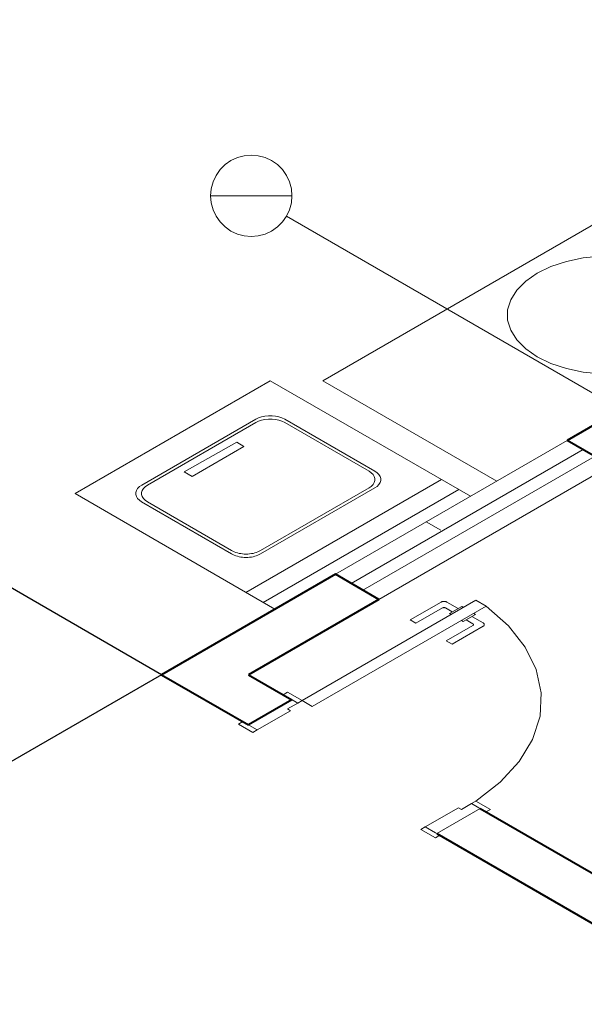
# Model space of a CAD drawing. Header units: millimetres. Extents: x 26 to 1362, y 24 to 358.
# Tile 152 of 256: x 808.8 to 812.17, y 247.6 to 253.48. Entities that reach past the tile are written whole.
import ezdxf

# ---------------------------------------------------------------- set-up
doc = ezdxf.new("R2010")
doc.units = ezdxf.units.MM
doc.linetypes.add('HIDDEN2', pattern=[4.7625, 3.175, -1.5875])
for name, color, linetype, lineweight in [('AF-Indicação coluna', 5, 'Continuous', 5), ('MB_ALVENARIA', 7, 'Continuous', 40), ('MB_ESQUADRIA', 7, 'Continuous', 5), ('MB_MOBILIÁRIO', 8, 'Continuous', 13), ('Nível 1', 7, 'Continuous', 5)]:
    doc.layers.add(name, color=color, linetype=linetype, lineweight=lineweight)
doc.layers.add('ARQ-PISO', color=8, linetype='Continuous')

msp = doc.modelspace()

# ---------------------------------------------------------------- linework, layer by layer
at = {"layer": 'AF-Indicação coluna'}
for p, q in [((809.9399, 252.4294), (810.4265, 252.4294)), ((810.3939, 252.3077), (812.264, 251.228))]:
    msp.add_line(p, q, dxfattribs=at)
msp.add_lwpolyline([(810.4265, 252.4294), (810.4228, 252.4716), (810.4118, 252.5126), (810.3939, 252.551), (810.3696, 252.5858), (810.3396, 252.6157), (810.3048, 252.6401), (810.2664, 252.658), (810.2254, 252.669), (810.1832, 252.6727), (810.141, 252.669), (810.1, 252.658), (810.0616, 252.6401), (810.0268, 252.6157), (809.9968, 252.5858), (809.9725, 252.551), (809.9546, 252.5126), (809.9436, 252.4716), (809.9399, 252.4294), (809.9436, 252.3871), (809.9546, 252.3462), (809.9725, 252.3077), (809.9968, 252.273), (810.0268, 252.243), (810.0616, 252.2187), (810.1, 252.2008), (810.141, 252.1898), (810.1832, 252.1861), (810.2254, 252.1898), (810.2664, 252.2008), (810.3048, 252.2187), (810.3396, 252.243), (810.3696, 252.273), (810.3939, 252.3077), (810.4118, 252.3462), (810.4228, 252.3871), (810.4265, 252.4294)], dxfattribs=at)
at = {"layer": 'ARQ-PISO'}
for q in [(796.7675, 257.003), (808.0081, 248.6207)]:
    msp.add_line((809.647, 249.5671), q, dxfattribs=at)
at = {"layer": 'MB_ALVENARIA'}
for points in [[(813.8905, 252.0171), (812.0719, 250.9671)], [(812.3317, 250.8171), (812.0719, 250.9671)], [(810.6863, 250.1671), (809.647, 249.5671)], [(810.9461, 250.0171), (810.6863, 250.1671)], [(810.9461, 250.0171), (810.1666, 249.5671)], [(809.647, 249.5671), (810.1666, 249.2671)], [(810.1666, 249.5671), (810.4264, 249.4171)], [(810.1666, 249.5671), (810.4264, 249.4171), (810.1666, 249.2671)], [(811.5523, 248.7671), (812.5915, 248.1671)], [(811.2925, 248.6171), (813.0592, 247.5971)]]:
    msp.add_lwpolyline(points, dxfattribs=at)
at = {"layer": 'MB_ESQUADRIA'}
for p, q in [((811.3185, 250.0012), (811.1331, 249.8943)), ((811.3185, 250.0012), (811.1331, 249.8943)), ((811.42, 249.9625), (811.3531, 250.0012)), ((811.42, 249.9625), (811.3531, 250.0012)), ((811.1677, 249.8742), (811.3271, 249.9662)), ((811.1677, 249.8742), (811.3271, 249.9662)), ((811.3444, 249.9662), (811.3853, 249.9425)), ((811.3444, 249.9662), (811.3853, 249.9425)), ((811.4418, 249.9751), (811.3679, 249.9325)), ((811.4418, 249.9751), (811.3679, 249.9325)), ((811.3679, 249.9325), (811.3789, 249.9261)), ((811.3679, 249.9325), (811.3789, 249.9261)), ((811.4528, 249.9687), (811.4418, 249.9751)), ((811.4528, 249.9687), (811.4418, 249.9751)), ((811.5243, 249.9274), (811.4505, 249.8847)), ((811.5243, 249.9274), (811.4505, 249.8847)), ((811.5134, 249.9337), (811.5243, 249.9274)), ((811.5134, 249.9337), (811.5243, 249.9274)), ((811.1331, 249.8943), (811.1677, 249.8742)), ((811.1331, 249.8943), (811.1677, 249.8742)), ((811.4505, 249.8847), (811.4395, 249.8911)), ((811.4505, 249.8847), (811.4395, 249.8911)), ((811.5088, 249.8712), (811.4679, 249.8948)), ((811.5088, 249.8712), (811.4679, 249.8948)), ((811.5026, 249.9148), (811.5695, 249.8761)), ((811.5026, 249.9148), (811.5695, 249.8761)), ((811.3494, 249.7692), (811.5088, 249.8612)), ((811.3494, 249.7692), (811.5088, 249.8612)), ((811.5694, 249.8561), (811.384, 249.7492)), ((811.5694, 249.8561), (811.384, 249.7492)), ((811.384, 249.7492), (811.3494, 249.7692)), ((811.384, 249.7492), (811.3494, 249.7692)), ((810.4005, 249.3621), (810.4611, 249.397)), ((810.4005, 249.3621), (810.4611, 249.397)), ((810.4005, 249.3621), (810.4611, 249.397)), ((810.4005, 249.3621), (810.4611, 249.397)), ((810.4611, 249.397), (810.4178, 249.4221)), ((810.4611, 249.397), (810.4178, 249.4221)), ((810.4611, 249.397), (810.4178, 249.4221)), ((810.4611, 249.397), (810.4178, 249.4221)), ((810.4178, 249.352), (810.2185, 249.2371)), ((810.4178, 249.352), (810.2185, 249.2371)), ((810.4178, 249.352), (810.2185, 249.2371)), ((810.4178, 249.352), (810.2185, 249.2371)), ((810.4005, 249.3621), (810.4178, 249.352)), ((810.4005, 249.3621), (810.4178, 249.352)), ((810.4005, 249.3621), (810.4178, 249.352)), ((810.4005, 249.3621), (810.4178, 249.352)), ((810.2185, 249.2371), (810.1579, 249.2721)), ((810.2185, 249.2371), (810.1579, 249.2721)), ((810.2185, 249.2371), (810.1579, 249.2721)), ((810.2185, 249.2371), (810.1579, 249.2721)), ((811.4223, 248.772), (811.2233, 248.657)), ((811.4223, 248.772), (811.2233, 248.657)), ((811.4397, 248.762), (811.4223, 248.772)), ((811.4397, 248.762), (811.4223, 248.772)), ((811.4397, 248.762), (811.5003, 248.797)), ((811.4397, 248.762), (811.5003, 248.797)), ((811.5002, 248.797), (811.5436, 248.772)), ((811.5002, 248.797), (811.5436, 248.772)), ((811.2233, 248.657), (811.2839, 248.622)), ((811.2233, 248.657), (811.2839, 248.622))]:
    msp.add_line(p, q, dxfattribs=at)
at = {"layer": 'MB_ESQUADRIA', "linetype": 'HIDDEN2'}
for points in [[(812.0719, 250.9671), (810.6863, 250.1671)], [(812.1672, 250.9121), (810.7815, 250.1121)], [(812.2364, 250.8721), (810.8508, 250.0721)], [(812.3317, 250.8171), (810.9461, 250.0171)], [(811.5262, 248.812), (811.6716, 248.9243), (811.7857, 249.0481), (811.8657, 249.1804), (811.9099, 249.3182), (811.9172, 249.4584), (811.8875, 249.5975), (811.8214, 249.7324), (811.7204, 249.8599), (811.587, 249.977)], [(811.5262, 248.812), (811.6716, 248.9243), (811.7857, 249.0481), (811.8657, 249.1804), (811.9099, 249.3182), (811.9172, 249.4584), (811.8875, 249.5975), (811.8214, 249.7324), (811.7204, 249.8599), (811.587, 249.977)]]:
    msp.add_lwpolyline(points, dxfattribs=at)
at = {"layer": 'MB_ESQUADRIA'}
for points in [[(811.587, 249.977), (810.5477, 249.377), (810.4871, 249.412), (811.5264, 250.012), (811.587, 249.977)], [(811.3531, 250.0012), (811.3515, 250.002), (811.3499, 250.0028), (811.3481, 250.0034), (811.3462, 250.004), (811.3442, 250.0045), (811.3421, 250.0048), (811.3401, 250.0051), (811.3379, 250.0053), (811.3358, 250.0053), (811.3337, 250.0053), (811.3316, 250.0051), (811.3295, 250.0049), (811.3274, 250.0045), (811.3255, 250.004), (811.3236, 250.0034), (811.3218, 250.0028), (811.3201, 250.002), (811.3185, 250.0012)], [(811.3531, 250.0012), (811.3515, 250.002), (811.3499, 250.0028), (811.3481, 250.0034), (811.3462, 250.004), (811.3442, 250.0045), (811.3421, 250.0048), (811.3401, 250.0051), (811.3379, 250.0053), (811.3358, 250.0053), (811.3337, 250.0053), (811.3316, 250.0051), (811.3295, 250.0049), (811.3274, 250.0045), (811.3255, 250.004), (811.3236, 250.0034), (811.3218, 250.0028), (811.3201, 250.002), (811.3185, 250.0012)], [(811.3444, 249.9662), (811.3428, 249.967), (811.3409, 249.9676), (811.3389, 249.968), (811.3368, 249.9682), (811.3347, 249.9682), (811.3326, 249.968), (811.3306, 249.9676), (811.3287, 249.967), (811.3271, 249.9662)], [(811.3444, 249.9662), (811.3428, 249.967), (811.3409, 249.9676), (811.3389, 249.968), (811.3368, 249.9682), (811.3347, 249.9682), (811.3326, 249.968), (811.3306, 249.9676), (811.3287, 249.967), (811.3271, 249.9662)], [(811.5088, 249.8612), (811.5095, 249.8616), (811.5102, 249.8621), (811.5108, 249.8626), (811.5113, 249.8632), (811.5117, 249.8637), (811.512, 249.8643), (811.5122, 249.8649), (811.5124, 249.8655), (811.5124, 249.8662), (811.5124, 249.8668), (811.5122, 249.8674), (811.512, 249.868), (811.5117, 249.8686), (811.5113, 249.8692), (811.5108, 249.8697), (811.5102, 249.8702), (811.5096, 249.8707), (811.5088, 249.8712)], [(811.5088, 249.8612), (811.5095, 249.8616), (811.5102, 249.8621), (811.5108, 249.8626), (811.5113, 249.8632), (811.5117, 249.8637), (811.512, 249.8643), (811.5122, 249.8649), (811.5124, 249.8655), (811.5124, 249.8662), (811.5124, 249.8668), (811.5122, 249.8674), (811.512, 249.868), (811.5117, 249.8686), (811.5113, 249.8692), (811.5108, 249.8697), (811.5102, 249.8702), (811.5096, 249.8707), (811.5088, 249.8712)], [(811.5694, 249.8561), (811.5709, 249.8571), (811.5722, 249.858), (811.5733, 249.8591), (811.5743, 249.8602), (811.5751, 249.8613), (811.5758, 249.8625), (811.5763, 249.8637), (811.5765, 249.8649), (811.5766, 249.8661), (811.5765, 249.8674), (811.5763, 249.8686), (811.5758, 249.8698), (811.5752, 249.871), (811.5743, 249.8721), (811.5734, 249.8732), (811.5722, 249.8743), (811.5709, 249.8752), (811.5695, 249.8761)], [(811.5694, 249.8561), (811.5709, 249.8571), (811.5722, 249.858), (811.5733, 249.8591), (811.5743, 249.8602), (811.5751, 249.8613), (811.5758, 249.8625), (811.5763, 249.8637), (811.5765, 249.8649), (811.5766, 249.8661), (811.5765, 249.8674), (811.5763, 249.8686), (811.5758, 249.8698), (811.5752, 249.871), (811.5743, 249.8721), (811.5734, 249.8732), (811.5722, 249.8743), (811.5709, 249.8752), (811.5695, 249.8761)], [(810.4178, 249.422), (810.3745, 249.447), (810.4005, 249.462), (810.4871, 249.412), (810.4611, 249.397), (810.4611, 249.397)], [(810.4178, 249.422), (810.3745, 249.447), (810.4005, 249.462), (810.4871, 249.412), (810.4611, 249.397), (810.4611, 249.397)], [(810.4178, 249.422), (810.3745, 249.447), (810.4005, 249.462), (810.4871, 249.412), (810.4611, 249.397), (810.4611, 249.397)], [(810.4178, 249.422), (810.3745, 249.447), (810.4005, 249.462), (810.4871, 249.412), (810.4611, 249.397), (810.4611, 249.397)], [(810.2185, 249.2371), (810.1925, 249.2221), (810.1059, 249.2721), (810.1319, 249.2871), (810.1579, 249.2721)], [(810.2185, 249.2371), (810.1925, 249.2221), (810.1059, 249.2721), (810.1319, 249.2871), (810.1579, 249.2721)], [(810.2185, 249.2371), (810.1925, 249.2221), (810.1059, 249.2721), (810.1319, 249.2871), (810.1579, 249.2721)], [(810.2185, 249.2371), (810.1925, 249.2221), (810.1059, 249.2721), (810.1319, 249.2871), (810.1579, 249.2721)], [(811.5436, 248.772), (811.5868, 248.747), (811.6128, 248.762), (811.5262, 248.812), (811.5002, 248.797), (811.5003, 248.797)], [(811.5436, 248.772), (811.5868, 248.747), (811.6128, 248.762), (811.5262, 248.812), (811.5002, 248.797), (811.5003, 248.797)], [(811.2925, 248.6171), (811.5523, 248.7671)], [(811.2233, 248.657), (811.1973, 248.642), (811.2839, 248.592), (811.3099, 248.607), (811.2839, 248.622)], [(811.2233, 248.657), (811.1973, 248.642), (811.2839, 248.592), (811.3099, 248.607), (811.2839, 248.622)]]:
    msp.add_lwpolyline(points, dxfattribs=at)
at = {"layer": 'MB_MOBILIÁRIO'}
for p, q in [((814.0758, 253.324), (810.6117, 251.324)), ((810.2967, 251.3241), (809.13, 250.6505)), ((811.4935, 250.6331), (810.2967, 251.3241)), ((810.6117, 251.324), (811.6509, 250.724)), ((810.2101, 251.0941), (809.5279, 250.7003)), ((810.2101, 251.0741), (809.5625, 250.7003)), ((810.9219, 250.7831), (810.3833, 251.0941)), ((810.8873, 250.7831), (810.3833, 251.0741)), ((810.0966, 250.9559), (809.7815, 250.7802)), ((809.8295, 250.7524), (810.1393, 250.9313)), ((810.1393, 250.9313), (810.0966, 250.9559)), ((809.7815, 250.7802), (809.8295, 250.7524)), ((810.1513, 250.0582), (811.3203, 250.7331)), ((809.13, 250.6505), (810.3245, 249.9582)), ((810.2387, 250.2887), (810.9219, 250.6831)), ((810.2388, 250.3087), (810.8873, 250.6831)), ((810.2553, 249.9982), (811.4242, 250.6731)), ((809.5277, 250.6004), (810.0654, 250.2888)), ((809.5624, 250.6004), (810.0654, 250.3088))]:
    msp.add_line(p, q, dxfattribs=at)
for points in [[(812.2726, 252.069), (812.1675, 252.0583), (812.0672, 252.0373), (811.9747, 252.0064), (811.893, 251.9668), (811.8244, 251.9196), (811.771, 251.8662), (811.7345, 251.8083), (811.7159, 251.7476), (811.7159, 251.686), (811.7345, 251.6253), (811.771, 251.5674), (811.8244, 251.514), (811.893, 251.4668)], [(811.893, 251.4668), (811.9747, 251.4272), (812.0672, 251.3964), (812.1675, 251.3753), (812.2726, 251.3646)], [(810.3833, 251.0941), (810.3669, 251.1021), (810.3484, 251.1082), (810.3284, 251.1124), (810.3074, 251.1146), (810.286, 251.1146), (810.265, 251.1124), (810.2449, 251.1082), (810.2264, 251.1021), (810.2101, 251.0941)], [(810.3833, 251.0741), (810.3669, 251.0821), (810.3484, 251.0882), (810.3284, 251.0924), (810.3074, 251.0946), (810.286, 251.0946), (810.265, 251.0924), (810.2449, 251.0882), (810.2264, 251.0821), (810.2101, 251.0741)], [(810.8873, 250.6831), (810.901, 250.6926), (810.9117, 250.7033), (810.919, 250.7148), (810.9227, 250.727), (810.9227, 250.7393), (810.919, 250.7514), (810.9117, 250.763), (810.901, 250.7737), (810.8873, 250.7831)], [(810.9219, 250.6831), (810.9356, 250.6926), (810.9463, 250.7033), (810.9536, 250.7148), (810.9573, 250.727), (810.9573, 250.7393), (810.9536, 250.7514), (810.9463, 250.763), (810.9356, 250.7737), (810.9219, 250.7831)], [(809.5279, 250.7003), (809.5142, 250.6909), (809.5035, 250.6802), (809.4962, 250.6686), (809.4925, 250.6565), (809.4925, 250.6442), (809.4962, 250.6321), (809.5034, 250.6205), (809.5141, 250.6098), (809.5277, 250.6004)], [(809.5625, 250.7003), (809.5488, 250.6908), (809.5381, 250.6802), (809.5308, 250.6686), (809.5271, 250.6565), (809.5271, 250.6442), (809.5308, 250.632), (809.538, 250.6205), (809.5487, 250.6098), (809.5624, 250.6004)], [(810.0654, 250.3088), (810.0733, 250.3046), (810.0817, 250.3009), (810.0908, 250.2975), (810.1002, 250.2947), (810.1101, 250.2923), (810.1203, 250.2904), (810.1308, 250.2891), (810.1414, 250.2883), (810.152, 250.288), (810.1627, 250.2883), (810.1733, 250.2891), (810.1838, 250.2904), (810.194, 250.2923), (810.2039, 250.2946), (810.2134, 250.2975), (810.2224, 250.3008), (810.2309, 250.3045), (810.2388, 250.3087)], [(810.0654, 250.2888), (810.0732, 250.2846), (810.0817, 250.2808), (810.0907, 250.2775), (810.1002, 250.2747), (810.1101, 250.2723), (810.1203, 250.2704), (810.1307, 250.2691), (810.1413, 250.2683), (810.152, 250.268), (810.1627, 250.2683), (810.1733, 250.2691), (810.1838, 250.2704), (810.194, 250.2722), (810.2038, 250.2746), (810.2133, 250.2774), (810.2224, 250.2808), (810.2308, 250.2845), (810.2387, 250.2887)]]:
    msp.add_lwpolyline(points, dxfattribs=at)
at = {"layer": 'Nível 1'}
msp.add_line((811.2292, 250.4805), (811.3158, 250.4305), dxfattribs=at)

doc.saveas('drawing.dxf')
